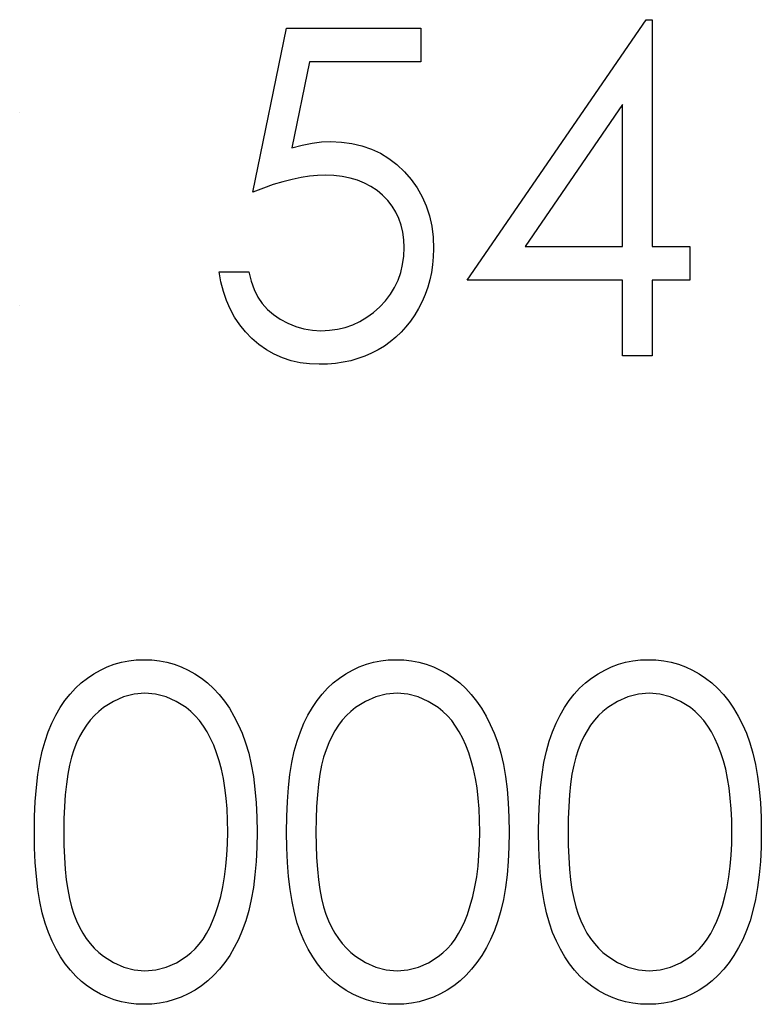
# Model space of a CAD drawing. Header units: inches. Extents: x 370 to 474, y 80 to 168.
# Tile 99 of 170: x 431.228 to 431.54, y 85.608 to 86.022. Entities that reach past the tile are written whole.
import ezdxf

# ---------------------------------------------------------------- set-up
doc = ezdxf.new("R2010")
doc.units = ezdxf.units.IN
doc.header["$LTSCALE"] = 0.5
doc.header["$MEASUREMENT"] = 0

msp = doc.modelspace()

# ---------------------------------------------------------------- linework, layer by layer
at = {"color": 7, "linetype": 'Continuous'}
for p, q in [((431.41636, 85.91269), (431.49158, 86.02222)), ((431.49158, 86.02222), (431.4941, 86.02222)), ((431.4941, 86.02222), (431.4941, 86.02222)), ((431.4941, 86.02222), (431.4941, 85.92683)), ((431.32627, 85.94979), (431.3404, 86.01869)), ((431.3404, 86.01869), (431.3404, 86.01869)), ((431.3404, 86.01869), (431.39693, 86.01869)), ((431.39693, 86.01869), (431.39693, 86.00456)), ((431.35009, 86.00456), (431.34264, 85.96831)), ((431.39693, 86.00456), (431.35009, 86.00456)), ((431.35009, 86.00456), (431.35009, 86.00456)), ((431.39693, 86.00456), (431.39693, 86.00456)), ((431.48173, 85.98661), (431.44068, 85.92683)), ((431.48173, 85.92683), (431.48173, 85.98661)), ((431.48173, 85.98661), (431.48173, 85.98661)), ((431.22822, 85.98336), (431.22822, 85.98336)), ((431.34264, 85.96831), (431.34703, 85.96947)), ((431.34703, 85.96947), (431.35119, 85.97033)), ((431.35119, 85.97033), (431.35514, 85.97083)), ((431.35514, 85.97083), (431.35887, 85.97099)), ((431.35887, 85.97099), (431.35887, 85.97099)), ((431.35887, 85.97099), (431.36348, 85.9708)), ((431.36348, 85.9708), (431.36789, 85.97019)), ((431.36789, 85.97019), (431.37209, 85.9692)), ((431.34264, 85.96831), (431.34264, 85.96831)), ((431.37209, 85.9692), (431.37609, 85.96782)), ((431.37609, 85.96782), (431.37987, 85.96605)), ((431.37987, 85.96605), (431.38343, 85.96387)), ((431.38343, 85.96387), (431.3868, 85.9613)), ((431.3868, 85.9613), (431.38998, 85.95832)), ((431.35663, 85.95686), (431.35343, 85.95675)), ((431.36033, 85.95672), (431.35663, 85.95686)), ((431.35663, 85.95686), (431.35663, 85.95686)), ((431.38998, 85.95832), (431.39285, 85.95504)), ((431.33485, 85.95288), (431.33066, 85.95145)), ((431.33891, 85.9541), (431.33485, 85.95288)), ((431.34277, 85.95509), (431.33891, 85.9541)), ((431.3465, 85.95586), (431.34277, 85.95509)), ((431.35003, 85.95642), (431.3465, 85.95586)), ((431.35343, 85.95675), (431.35003, 85.95642)), ((431.36381, 85.95633), (431.36033, 85.95672)), ((431.36712, 85.95567), (431.36381, 85.95633)), ((431.37024, 85.95476), (431.36712, 85.95567)), ((431.37317, 85.95355), (431.37024, 85.95476)), ((431.3759, 85.95211), (431.37317, 85.95355)), ((431.39285, 85.95504), (431.39533, 85.95156)), ((431.33066, 85.95145), (431.32627, 85.94979)), ((431.32627, 85.94979), (431.32627, 85.94979)), ((431.37847, 85.9504), (431.3759, 85.95211)), ((431.38081, 85.94841), (431.37847, 85.9504)), ((431.39533, 85.95156), (431.39746, 85.94783)), ((431.38294, 85.94623), (431.38081, 85.94841)), ((431.38479, 85.94388), (431.38294, 85.94623)), ((431.39746, 85.94783), (431.39917, 85.94391)), ((431.38633, 85.94137), (431.38479, 85.94388)), ((431.3876, 85.9387), (431.38633, 85.94137)), ((431.39917, 85.94391), (431.40052, 85.93974)), ((431.3886, 85.93588), (431.3876, 85.9387)), ((431.40052, 85.93974), (431.40146, 85.93536)), ((431.38931, 85.9329), (431.3886, 85.93588)), ((431.38973, 85.92975), (431.38931, 85.9329)), ((431.40146, 85.93536), (431.40204, 85.93075)), ((431.38987, 85.92644), (431.38973, 85.92975)), ((431.40204, 85.93075), (431.40223, 85.92592)), ((431.3897, 85.92277), (431.38987, 85.92644)), ((431.38987, 85.92644), (431.38987, 85.92644)), ((431.40223, 85.92592), (431.40212, 85.92255)), ((431.40223, 85.92592), (431.40223, 85.92592)), ((431.44068, 85.92683), (431.44068, 85.92683)), ((431.44068, 85.92683), (431.48173, 85.92683)), ((431.4941, 85.92683), (431.4941, 85.92683)), ((431.4941, 85.92683), (431.50999, 85.92683)), ((431.50999, 85.92683), (431.50999, 85.92683)), ((431.50999, 85.92683), (431.50999, 85.91269)), ((431.38923, 85.91926), (431.3897, 85.92277)), ((431.40212, 85.92255), (431.40185, 85.91924)), ((431.31285, 85.91203), (431.31213, 85.91623)), ((431.31213, 85.91623), (431.31213, 85.91623)), ((431.31213, 85.91623), (431.3245, 85.91623)), ((431.3245, 85.91623), (431.3245, 85.91623)), ((431.3245, 85.91623), (431.32549, 85.91231)), ((431.3873, 85.91272), (431.38843, 85.91592)), ((431.38843, 85.91592), (431.38923, 85.91926)), ((431.40135, 85.91601), (431.40066, 85.91283)), ((431.40185, 85.91924), (431.40135, 85.91601)), ((431.31385, 85.90803), (431.31285, 85.91203)), ((431.32549, 85.91231), (431.32676, 85.9088)), ((431.38584, 85.90968), (431.3873, 85.91272)), ((431.40066, 85.91283), (431.39978, 85.90974)), ((431.48173, 85.91269), (431.41636, 85.91269)), ((431.41636, 85.91269), (431.41636, 85.91269)), ((431.48173, 85.88089), (431.48173, 85.91269)), ((431.48173, 85.91269), (431.48173, 85.91269)), ((431.50999, 85.91269), (431.4941, 85.91269)), ((431.4941, 85.91269), (431.4941, 85.91269)), ((431.4941, 85.91269), (431.4941, 85.88089)), ((431.50999, 85.91269), (431.50999, 85.91269)), ((431.31512, 85.90422), (431.31385, 85.90803)), ((431.32676, 85.9088), (431.32834, 85.90565)), ((431.38407, 85.90679), (431.38584, 85.90968)), ((431.39978, 85.90974), (431.3987, 85.90673)), ((431.31669, 85.90063), (431.31512, 85.90422)), ((431.32834, 85.90565), (431.33019, 85.90289)), ((431.37957, 85.90149), (431.38197, 85.90405)), ((431.38197, 85.90405), (431.38407, 85.90679)), ((431.3974, 85.90378), (431.39594, 85.90088)), ((431.3987, 85.90673), (431.3974, 85.90378)), ((431.22822, 85.90209), (431.22822, 85.90209)), ((431.31857, 85.89721), (431.31669, 85.90063)), ((431.33019, 85.90289), (431.33237, 85.90047)), ((431.33237, 85.90047), (431.33488, 85.89828)), ((431.37416, 85.89713), (431.37692, 85.89914)), ((431.37692, 85.89914), (431.37957, 85.90149)), ((431.39594, 85.90088), (431.39431, 85.89812)), ((431.32072, 85.89401), (431.31857, 85.89721)), ((431.33488, 85.89828), (431.33772, 85.89632)), ((431.33772, 85.89632), (431.3409, 85.89464)), ((431.36825, 85.89401), (431.37126, 85.89539)), ((431.37126, 85.89539), (431.37416, 85.89713)), ((431.39252, 85.89552), (431.39061, 85.8931)), ((431.39431, 85.89812), (431.39252, 85.89552)), ((431.32315, 85.891), (431.32072, 85.89401)), ((431.32588, 85.88818), (431.32315, 85.891)), ((431.3409, 85.89464), (431.34427, 85.89326)), ((431.34427, 85.89326), (431.34774, 85.89229)), ((431.34774, 85.89229), (431.35128, 85.89169)), ((431.35128, 85.89169), (431.35489, 85.89149)), ((431.35489, 85.89149), (431.35843, 85.89166)), ((431.35489, 85.89149), (431.35489, 85.89149)), ((431.35843, 85.89166), (431.36182, 85.89213)), ((431.36182, 85.89213), (431.36511, 85.8929)), ((431.36511, 85.8929), (431.36825, 85.89401)), ((431.38857, 85.89083), (431.38636, 85.88873)), ((431.39061, 85.8931), (431.38857, 85.89083)), ((431.32883, 85.88564), (431.32588, 85.88818)), ((431.38401, 85.8868), (431.38156, 85.88503)), ((431.38636, 85.88873), (431.38401, 85.8868)), ((431.33198, 85.88346), (431.32883, 85.88564)), ((431.33527, 85.88158), (431.33198, 85.88346)), ((431.37893, 85.88343), (431.3762, 85.882)), ((431.38156, 85.88503), (431.37893, 85.88343)), ((431.33872, 85.88007), (431.33527, 85.88158)), ((431.34233, 85.87888), (431.33872, 85.88007)), ((431.34611, 85.87805), (431.34233, 85.87888)), ((431.36425, 85.87822), (431.36099, 85.87775)), ((431.3674, 85.87888), (431.36425, 85.87822)), ((431.37043, 85.87974), (431.3674, 85.87888)), ((431.37336, 85.88078), (431.37043, 85.87974)), ((431.3762, 85.882), (431.37336, 85.88078)), ((431.4941, 85.88089), (431.48173, 85.88089)), ((431.48173, 85.88089), (431.48173, 85.88089)), ((431.4941, 85.88089), (431.4941, 85.88089)), ((431.35006, 85.87753), (431.34611, 85.87805)), ((431.35417, 85.87736), (431.35006, 85.87753)), ((431.35763, 85.87744), (431.35417, 85.87736)), ((431.35417, 85.87736), (431.35417, 85.87736)), ((431.36099, 85.87775), (431.35763, 85.87744)), ((431.26217, 85.74886), (431.26502, 85.75019)), ((431.26502, 85.75019), (431.26797, 85.75126)), ((431.26797, 85.75126), (431.27098, 85.75212)), ((431.27098, 85.75212), (431.27407, 85.75272)), ((431.27407, 85.75272), (431.27722, 85.75308)), ((431.27722, 85.75308), (431.28047, 85.75319)), ((431.28047, 85.75319), (431.28047, 85.75319)), ((431.28047, 85.75319), (431.28376, 85.75308)), ((431.28376, 85.75308), (431.28699, 85.75272)), ((431.28699, 85.75272), (431.29011, 85.75212)), ((431.29011, 85.75212), (431.29317, 85.75126)), ((431.29317, 85.75126), (431.29615, 85.75019)), ((431.29615, 85.75019), (431.29905, 85.74886)), ((431.36817, 85.74886), (431.37101, 85.75019)), ((431.37101, 85.75019), (431.37397, 85.75126)), ((431.37397, 85.75126), (431.37697, 85.75212)), ((431.37697, 85.75212), (431.38007, 85.75272)), ((431.38007, 85.75272), (431.38321, 85.75308)), ((431.38321, 85.75308), (431.38647, 85.75319)), ((431.38647, 85.75319), (431.38647, 85.75319)), ((431.38647, 85.75319), (431.38976, 85.75308)), ((431.38976, 85.75308), (431.39298, 85.75272)), ((431.39298, 85.75272), (431.3961, 85.75212)), ((431.3961, 85.75212), (431.39917, 85.75126)), ((431.39917, 85.75126), (431.40215, 85.75019)), ((431.40215, 85.75019), (431.40505, 85.74886)), ((431.47417, 85.74886), (431.47701, 85.75019)), ((431.47701, 85.75019), (431.47996, 85.75126)), ((431.47996, 85.75126), (431.48297, 85.75212)), ((431.48297, 85.75212), (431.48606, 85.75272)), ((431.48606, 85.75272), (431.48921, 85.75308)), ((431.48921, 85.75308), (431.49247, 85.75319)), ((431.49247, 85.75319), (431.49247, 85.75319)), ((431.49247, 85.75319), (431.49575, 85.75308)), ((431.49575, 85.75308), (431.49898, 85.75272)), ((431.49898, 85.75272), (431.5021, 85.75212)), ((431.5021, 85.75212), (431.50516, 85.75126)), ((431.50516, 85.75126), (431.50815, 85.75019)), ((431.50815, 85.75019), (431.51104, 85.74886)), ((431.25668, 85.74549), (431.25939, 85.74729)), ((431.25939, 85.74729), (431.26217, 85.74886)), ((431.29905, 85.74886), (431.30189, 85.74729)), ((431.30189, 85.74729), (431.30463, 85.74547)), ((431.36268, 85.74549), (431.36538, 85.74729)), ((431.36538, 85.74729), (431.36817, 85.74886)), ((431.40505, 85.74886), (431.40789, 85.74729)), ((431.40789, 85.74729), (431.41062, 85.74547)), ((431.46867, 85.74549), (431.47138, 85.74729)), ((431.47138, 85.74729), (431.47417, 85.74886)), ((431.51104, 85.74886), (431.51389, 85.74729)), ((431.51389, 85.74729), (431.51662, 85.74547)), ((431.25166, 85.74121), (431.25409, 85.74345)), ((431.25409, 85.74345), (431.25668, 85.74549)), ((431.30463, 85.74547), (431.30725, 85.74342)), ((431.30725, 85.74342), (431.30976, 85.7411)), ((431.35765, 85.74121), (431.36008, 85.74345)), ((431.36008, 85.74345), (431.36268, 85.74549)), ((431.41062, 85.74547), (431.41325, 85.74342)), ((431.41325, 85.74342), (431.41576, 85.7411)), ((431.46365, 85.74121), (431.46608, 85.74345)), ((431.46608, 85.74345), (431.46867, 85.74549)), ((431.51662, 85.74547), (431.51924, 85.74342)), ((431.51924, 85.74342), (431.52175, 85.7411)), ((431.24727, 85.73602), (431.24939, 85.73873)), ((431.24939, 85.73873), (431.25166, 85.74121)), ((431.27189, 85.73757), (431.26761, 85.73567)), ((431.27633, 85.73867), (431.27189, 85.73757)), ((431.28089, 85.73906), (431.27633, 85.73867)), ((431.28539, 85.73867), (431.28089, 85.73906)), ((431.28089, 85.73906), (431.28089, 85.73906)), ((431.28978, 85.73757), (431.28539, 85.73867)), ((431.29403, 85.73567), (431.28978, 85.73757)), ((431.30976, 85.7411), (431.31211, 85.73856)), ((431.31211, 85.73856), (431.31432, 85.7358)), ((431.35326, 85.73602), (431.35539, 85.73873)), ((431.35539, 85.73873), (431.35765, 85.74121)), ((431.37789, 85.73757), (431.37361, 85.73567)), ((431.38233, 85.73867), (431.37789, 85.73757)), ((431.38688, 85.73906), (431.38233, 85.73867)), ((431.39138, 85.73867), (431.38688, 85.73906)), ((431.38688, 85.73906), (431.38688, 85.73906)), ((431.39577, 85.73757), (431.39138, 85.73867)), ((431.40002, 85.73567), (431.39577, 85.73757)), ((431.41576, 85.7411), (431.4181, 85.73856)), ((431.4181, 85.73856), (431.42031, 85.7358)), ((431.45926, 85.73602), (431.46139, 85.73873)), ((431.46139, 85.73873), (431.46365, 85.74121)), ((431.48388, 85.73757), (431.4796, 85.73567)), ((431.48833, 85.73867), (431.48388, 85.73757)), ((431.49288, 85.73906), (431.48833, 85.73867)), ((431.49738, 85.73867), (431.49288, 85.73906)), ((431.49288, 85.73906), (431.49288, 85.73906)), ((431.50177, 85.73757), (431.49738, 85.73867)), ((431.50602, 85.73567), (431.50177, 85.73757)), ((431.52175, 85.7411), (431.5241, 85.73856)), ((431.5241, 85.73856), (431.52631, 85.7358)), ((431.24528, 85.73307), (431.24727, 85.73602)), ((431.26761, 85.73567), (431.26344, 85.73304)), ((431.2982, 85.73304), (431.29403, 85.73567)), ((431.31432, 85.7358), (431.31639, 85.73277)), ((431.35128, 85.73307), (431.35326, 85.73602)), ((431.37361, 85.73567), (431.36944, 85.73304)), ((431.40419, 85.73304), (431.40002, 85.73567)), ((431.42031, 85.7358), (431.42238, 85.73277)), ((431.45727, 85.73307), (431.45926, 85.73602)), ((431.4796, 85.73567), (431.47544, 85.73304)), ((431.51019, 85.73304), (431.50602, 85.73567)), ((431.52631, 85.7358), (431.52838, 85.73277)), ((431.24175, 85.72653), (431.24343, 85.72992)), ((431.24343, 85.72992), (431.24528, 85.73307)), ((431.25961, 85.7297), (431.25787, 85.72774)), ((431.26146, 85.73147), (431.25961, 85.7297)), ((431.26344, 85.73304), (431.26146, 85.73147)), ((431.30018, 85.73144), (431.2982, 85.73304)), ((431.30206, 85.72962), (431.30018, 85.73144)), ((431.30385, 85.72758), (431.30206, 85.72962)), ((431.31639, 85.73277), (431.31832, 85.72951)), ((431.31832, 85.72951), (431.32008, 85.726)), ((431.34774, 85.72653), (431.34943, 85.72992)), ((431.34943, 85.72992), (431.35128, 85.73307)), ((431.3656, 85.7297), (431.36386, 85.72774)), ((431.36745, 85.73147), (431.3656, 85.7297)), ((431.36944, 85.73304), (431.36745, 85.73147)), ((431.40618, 85.73144), (431.40419, 85.73304)), ((431.40806, 85.72962), (431.40618, 85.73144)), ((431.40985, 85.72758), (431.40806, 85.72962)), ((431.42238, 85.73277), (431.42431, 85.72951)), ((431.42431, 85.72951), (431.42608, 85.726)), ((431.45374, 85.72653), (431.45542, 85.72992)), ((431.45542, 85.72992), (431.45727, 85.73307)), ((431.4716, 85.7297), (431.46986, 85.72774)), ((431.47345, 85.73147), (431.4716, 85.7297)), ((431.47544, 85.73304), (431.47345, 85.73147)), ((431.51218, 85.73144), (431.51019, 85.73304)), ((431.51405, 85.72962), (431.51218, 85.73144)), ((431.51585, 85.72758), (431.51405, 85.72962)), ((431.52838, 85.73277), (431.53031, 85.72951)), ((431.53031, 85.72951), (431.53208, 85.726)), ((431.24023, 85.72291), (431.24175, 85.72653)), ((431.25627, 85.72562), (431.25478, 85.72333)), ((431.25787, 85.72774), (431.25627, 85.72562)), ((431.30551, 85.72531), (431.30385, 85.72758)), ((431.30706, 85.72283), (431.30551, 85.72531)), ((431.32008, 85.726), (431.32174, 85.72225)), ((431.34622, 85.72291), (431.34774, 85.72653)), ((431.36226, 85.72562), (431.36077, 85.72333)), ((431.36386, 85.72774), (431.36226, 85.72562)), ((431.41151, 85.72531), (431.40985, 85.72758)), ((431.41305, 85.72283), (431.41151, 85.72531)), ((431.42608, 85.726), (431.42774, 85.72225)), ((431.45222, 85.72291), (431.45374, 85.72653)), ((431.46826, 85.72562), (431.46677, 85.72333)), ((431.46986, 85.72774), (431.46826, 85.72562)), ((431.5175, 85.72531), (431.51585, 85.72758)), ((431.51905, 85.72283), (431.5175, 85.72531)), ((431.53208, 85.726), (431.53373, 85.72225)), ((431.23888, 85.71899), (431.24023, 85.72291)), ((431.25478, 85.72333), (431.2534, 85.72084)), ((431.30849, 85.72013), (431.30706, 85.72283)), ((431.32174, 85.72225), (431.3232, 85.71822)), ((431.34487, 85.71899), (431.34622, 85.72291)), ((431.36077, 85.72333), (431.35939, 85.72084)), ((431.41449, 85.72013), (431.41305, 85.72283)), ((431.42774, 85.72225), (431.4292, 85.71822)), ((431.45087, 85.71899), (431.45222, 85.72291)), ((431.46677, 85.72333), (431.46539, 85.72084)), ((431.52048, 85.72013), (431.51905, 85.72283)), ((431.53373, 85.72225), (431.5352, 85.71822)), ((431.23769, 85.71469), (431.23888, 85.71899)), ((431.25215, 85.71819), (431.25102, 85.71535)), ((431.2534, 85.72084), (431.25215, 85.71819)), ((431.30982, 85.71723), (431.30849, 85.72013)), ((431.31103, 85.71408), (431.30982, 85.71723)), ((431.3232, 85.71822), (431.3245, 85.71386)), ((431.34369, 85.71469), (431.34487, 85.71899)), ((431.35815, 85.71819), (431.35702, 85.71535)), ((431.35939, 85.72084), (431.35815, 85.71819)), ((431.41581, 85.71723), (431.41449, 85.72013)), ((431.41703, 85.71408), (431.41581, 85.71723)), ((431.4292, 85.71822), (431.4305, 85.71386)), ((431.44968, 85.71469), (431.45087, 85.71899)), ((431.46415, 85.71819), (431.46301, 85.71535)), ((431.46539, 85.72084), (431.46415, 85.71819)), ((431.52181, 85.71723), (431.52048, 85.72013)), ((431.52302, 85.71408), (431.52181, 85.71723)), ((431.5352, 85.71822), (431.53649, 85.71386)), ((431.23667, 85.71), (431.23769, 85.71469)), ((431.25102, 85.71535), (431.25003, 85.71226)), ((431.31211, 85.71071), (431.31103, 85.71408)), ((431.3245, 85.71386), (431.32558, 85.70917)), ((431.34266, 85.71), (431.34369, 85.71469)), ((431.35702, 85.71535), (431.35602, 85.71226)), ((431.4181, 85.71071), (431.41703, 85.71408)), ((431.4305, 85.71386), (431.43157, 85.70917)), ((431.44866, 85.71), (431.44968, 85.71469)), ((431.46301, 85.71535), (431.46202, 85.71226)), ((431.5241, 85.71071), (431.52302, 85.71408)), ((431.53649, 85.71386), (431.53757, 85.70917)), ((431.23587, 85.70492), (431.23667, 85.71)), ((431.24917, 85.70881), (431.24843, 85.70503)), ((431.25003, 85.71226), (431.24917, 85.70881)), ((431.31307, 85.70712), (431.31211, 85.71071)), ((431.32558, 85.70917), (431.32646, 85.70414)), ((431.34186, 85.70492), (431.34266, 85.71)), ((431.35517, 85.70881), (431.35442, 85.70503)), ((431.35602, 85.71226), (431.35517, 85.70881)), ((431.41907, 85.70712), (431.4181, 85.71071)), ((431.43157, 85.70917), (431.43246, 85.70414)), ((431.44786, 85.70492), (431.44866, 85.71)), ((431.46116, 85.70881), (431.46042, 85.70503)), ((431.46202, 85.71226), (431.46116, 85.70881)), ((431.52507, 85.70712), (431.5241, 85.71071)), ((431.53757, 85.70917), (431.53845, 85.70414)), ((431.23523, 85.69945), (431.23587, 85.70492)), ((431.24843, 85.70503), (431.24785, 85.70086)), ((431.31385, 85.70332), (431.31307, 85.70712)), ((431.34123, 85.69945), (431.34186, 85.70492)), ((431.35442, 85.70503), (431.35384, 85.70086)), ((431.41984, 85.70332), (431.41907, 85.70712)), ((431.44723, 85.69945), (431.44786, 85.70492)), ((431.46042, 85.70503), (431.45984, 85.70086)), ((431.52584, 85.70332), (431.52507, 85.70712)), ((431.24785, 85.70086), (431.24738, 85.69636)), ((431.31451, 85.69926), (431.31385, 85.70332)), ((431.32646, 85.70414), (431.32715, 85.69879)), ((431.35384, 85.70086), (431.35337, 85.69636)), ((431.42051, 85.69926), (431.41984, 85.70332)), ((431.43246, 85.70414), (431.43315, 85.69879)), ((431.45984, 85.70086), (431.45937, 85.69636)), ((431.5265, 85.69926), (431.52584, 85.70332)), ((431.53845, 85.70414), (431.53914, 85.69879)), ((431.23476, 85.69357), (431.23523, 85.69945)), ((431.24738, 85.69636), (431.24705, 85.69153)), ((431.31501, 85.69498), (431.31451, 85.69926)), ((431.32715, 85.69879), (431.32765, 85.69307)), ((431.34076, 85.69357), (431.34123, 85.69945)), ((431.35337, 85.69636), (431.35304, 85.69153)), ((431.421, 85.69498), (431.42051, 85.69926)), ((431.43315, 85.69879), (431.43364, 85.69307)), ((431.44676, 85.69357), (431.44723, 85.69945)), ((431.45937, 85.69636), (431.45904, 85.69153)), ((431.527, 85.69498), (431.5265, 85.69926)), ((431.53914, 85.69879), (431.53964, 85.69307)), ((431.23449, 85.68733), (431.23476, 85.69357)), ((431.31539, 85.69048), (431.31501, 85.69498)), ((431.32765, 85.69307), (431.32792, 85.68706)), ((431.34048, 85.68733), (431.34076, 85.69357)), ((431.42139, 85.69048), (431.421, 85.69498)), ((431.43364, 85.69307), (431.43392, 85.68706)), ((431.44648, 85.68733), (431.44676, 85.69357)), ((431.52738, 85.69048), (431.527, 85.69498)), ((431.53964, 85.69307), (431.53992, 85.68706)), ((431.24705, 85.69153), (431.24683, 85.68631)), ((431.31559, 85.68573), (431.31539, 85.69048)), ((431.35304, 85.69153), (431.35282, 85.68631)), ((431.42158, 85.68573), (431.42139, 85.69048)), ((431.45904, 85.69153), (431.45882, 85.68631)), ((431.52758, 85.68573), (431.52738, 85.69048)), ((431.2344, 85.68071), (431.23449, 85.68733)), ((431.24683, 85.68631), (431.24677, 85.68076)), ((431.31567, 85.68076), (431.31559, 85.68573)), ((431.32792, 85.68706), (431.32803, 85.68071)), ((431.3404, 85.68071), (431.34048, 85.68733)), ((431.35282, 85.68631), (431.35277, 85.68076)), ((431.42166, 85.68076), (431.42158, 85.68573)), ((431.43392, 85.68706), (431.43403, 85.68071)), ((431.4464, 85.68071), (431.44648, 85.68733)), ((431.45882, 85.68631), (431.45876, 85.68076)), ((431.52766, 85.68076), (431.52758, 85.68573)), ((431.53992, 85.68706), (431.54003, 85.68071)), ((431.23449, 85.67414), (431.2344, 85.68071)), ((431.24677, 85.68076), (431.24683, 85.67524)), ((431.31559, 85.67579), (431.31567, 85.68076)), ((431.31567, 85.68076), (431.31567, 85.68076)), ((431.32803, 85.68071), (431.32792, 85.67439)), ((431.32803, 85.68071), (431.32803, 85.68071)), ((431.34048, 85.67414), (431.3404, 85.68071)), ((431.35277, 85.68076), (431.35282, 85.67524)), ((431.42158, 85.67579), (431.42166, 85.68076)), ((431.42166, 85.68076), (431.42166, 85.68076)), ((431.43403, 85.68071), (431.43392, 85.67439)), ((431.43403, 85.68071), (431.43403, 85.68071)), ((431.44648, 85.67414), (431.4464, 85.68071)), ((431.45876, 85.68076), (431.45882, 85.67524)), ((431.52758, 85.67579), (431.52766, 85.68076)), ((431.52766, 85.68076), (431.52766, 85.68076)), ((431.54003, 85.68071), (431.53992, 85.67439)), ((431.54003, 85.68071), (431.54003, 85.68071)), ((431.31534, 85.67099), (431.31559, 85.67579)), ((431.42133, 85.67099), (431.42158, 85.67579)), ((431.52733, 85.67099), (431.52758, 85.67579)), ((431.23476, 85.66793), (431.23449, 85.67414)), ((431.24683, 85.67524), (431.24705, 85.67005)), ((431.32792, 85.67439), (431.32765, 85.6684)), ((431.34076, 85.66793), (431.34048, 85.67414)), ((431.35282, 85.67524), (431.35304, 85.67005)), ((431.43392, 85.67439), (431.43364, 85.6684)), ((431.44676, 85.66793), (431.44648, 85.67414)), ((431.45882, 85.67524), (431.45904, 85.67005)), ((431.53992, 85.67439), (431.53964, 85.6684)), ((431.23523, 85.66208), (431.23476, 85.66793)), ((431.24705, 85.67005), (431.24738, 85.66519)), ((431.31492, 85.66638), (431.31534, 85.67099)), ((431.32765, 85.6684), (431.32715, 85.66271)), ((431.34123, 85.66208), (431.34076, 85.66793)), ((431.35304, 85.67005), (431.35337, 85.66519)), ((431.42092, 85.66638), (431.42133, 85.67099)), ((431.43364, 85.6684), (431.43315, 85.66271)), ((431.44723, 85.66208), (431.44676, 85.66793)), ((431.45904, 85.67005), (431.45937, 85.66519)), ((431.52692, 85.66638), (431.52733, 85.67099)), ((431.53964, 85.6684), (431.53914, 85.66271)), ((431.24738, 85.66519), (431.24782, 85.66072)), ((431.31437, 85.66197), (431.31492, 85.66638)), ((431.35337, 85.66519), (431.35382, 85.66072)), ((431.42037, 85.66197), (431.42092, 85.66638)), ((431.45937, 85.66519), (431.45981, 85.66072)), ((431.52636, 85.66197), (431.52692, 85.66638)), ((431.23589, 85.65664), (431.23523, 85.66208)), ((431.24782, 85.66072), (431.24843, 85.65658)), ((431.31363, 85.65774), (431.31437, 85.66197)), ((431.32715, 85.66271), (431.32649, 85.65738)), ((431.34189, 85.65664), (431.34123, 85.66208)), ((431.35382, 85.66072), (431.35442, 85.65658)), ((431.41962, 85.65774), (431.42037, 85.66197)), ((431.43315, 85.66271), (431.43248, 85.65738)), ((431.44789, 85.65664), (431.44723, 85.66208)), ((431.45981, 85.66072), (431.46042, 85.65658)), ((431.52562, 85.65774), (431.52636, 85.66197)), ((431.53914, 85.66271), (431.53848, 85.65738)), ((431.23672, 85.65156), (431.23589, 85.65664)), ((431.24843, 85.65658), (431.24914, 85.65277)), ((431.31274, 85.65368), (431.31363, 85.65774)), ((431.32649, 85.65738), (431.32561, 85.65239)), ((431.34272, 85.65156), (431.34189, 85.65664)), ((431.35442, 85.65658), (431.35514, 85.65277)), ((431.41874, 85.65368), (431.41962, 85.65774)), ((431.43248, 85.65738), (431.4316, 85.65239)), ((431.44872, 85.65156), (431.44789, 85.65664)), ((431.46042, 85.65658), (431.46114, 85.65277)), ((431.52473, 85.65368), (431.52562, 85.65774)), ((431.53848, 85.65738), (431.5376, 85.65239)), ((431.23772, 85.64684), (431.23672, 85.65156)), ((431.24914, 85.65277), (431.25, 85.64932)), ((431.31167, 85.64982), (431.31274, 85.65368)), ((431.32561, 85.65239), (431.32453, 85.64772)), ((431.34371, 85.64684), (431.34272, 85.65156)), ((431.35514, 85.65277), (431.356, 85.64932)), ((431.41766, 85.64982), (431.41874, 85.65368)), ((431.4316, 85.65239), (431.43053, 85.64772)), ((431.44971, 85.64684), (431.44872, 85.65156)), ((431.46114, 85.65277), (431.46199, 85.64932)), ((431.52366, 85.64982), (431.52473, 85.65368)), ((431.5376, 85.65239), (431.53652, 85.64772)), ((431.23893, 85.64251), (431.23772, 85.64684)), ((431.25, 85.64932), (431.25099, 85.64623)), ((431.31045, 85.64612), (431.31167, 85.64982)), ((431.32453, 85.64772), (431.32329, 85.64336)), ((431.34493, 85.64251), (431.34371, 85.64684)), ((431.356, 85.64932), (431.35699, 85.64623)), ((431.41645, 85.64612), (431.41766, 85.64982)), ((431.43053, 85.64772), (431.42928, 85.64336)), ((431.45092, 85.64251), (431.44971, 85.64684)), ((431.46199, 85.64932), (431.46299, 85.64623)), ((431.52244, 85.64612), (431.52366, 85.64982)), ((431.53652, 85.64772), (431.53528, 85.64336)), ((431.24031, 85.63856), (431.23893, 85.64251)), ((431.25099, 85.64623), (431.25213, 85.64339)), ((431.25213, 85.64339), (431.25337, 85.64074)), ((431.30813, 85.64057), (431.30935, 85.64325)), ((431.30935, 85.64325), (431.31045, 85.64612)), ((431.31045, 85.64612), (431.31045, 85.64612)), ((431.32329, 85.64336), (431.32182, 85.63936)), ((431.34631, 85.63856), (431.34493, 85.64251)), ((431.35699, 85.64623), (431.35812, 85.64339)), ((431.35812, 85.64339), (431.35936, 85.64074)), ((431.41413, 85.64057), (431.41534, 85.64325)), ((431.41534, 85.64325), (431.41645, 85.64612)), ((431.41645, 85.64612), (431.41645, 85.64612)), ((431.42928, 85.64336), (431.42782, 85.63936)), ((431.4523, 85.63856), (431.45092, 85.64251)), ((431.46299, 85.64623), (431.46412, 85.64339)), ((431.46412, 85.64339), (431.46536, 85.64074)), ((431.52013, 85.64057), (431.52134, 85.64325)), ((431.52134, 85.64325), (431.52244, 85.64612)), ((431.52244, 85.64612), (431.52244, 85.64612)), ((431.53528, 85.64336), (431.53382, 85.63936)), ((431.24186, 85.63491), (431.24031, 85.63856)), ((431.25337, 85.64074), (431.25472, 85.63825)), ((431.25472, 85.63825), (431.25621, 85.63596)), ((431.30678, 85.63806), (431.30813, 85.64057)), ((431.32182, 85.63936), (431.3202, 85.63563)), ((431.34785, 85.63491), (431.34631, 85.63856)), ((431.35936, 85.64074), (431.36072, 85.63825)), ((431.36072, 85.63825), (431.36221, 85.63596)), ((431.41278, 85.63806), (431.41413, 85.64057)), ((431.42782, 85.63936), (431.42619, 85.63563)), ((431.45385, 85.63491), (431.4523, 85.63856)), ((431.46536, 85.64074), (431.46671, 85.63825)), ((431.46671, 85.63825), (431.4682, 85.63596)), ((431.51877, 85.63806), (431.52013, 85.64057)), ((431.53382, 85.63936), (431.53219, 85.63563)), ((431.24357, 85.63149), (431.24186, 85.63491)), ((431.25621, 85.63596), (431.25784, 85.63384)), ((431.30372, 85.63364), (431.30532, 85.63577)), ((431.30532, 85.63577), (431.30678, 85.63806)), ((431.3202, 85.63563), (431.31843, 85.63215)), ((431.34956, 85.63149), (431.34785, 85.63491)), ((431.36221, 85.63596), (431.36384, 85.63384)), ((431.40971, 85.63364), (431.41131, 85.63577)), ((431.41131, 85.63577), (431.41278, 85.63806)), ((431.42619, 85.63563), (431.42442, 85.63215)), ((431.45556, 85.63149), (431.45385, 85.63491)), ((431.4682, 85.63596), (431.46983, 85.63384)), ((431.51571, 85.63364), (431.51731, 85.63577)), ((431.51731, 85.63577), (431.51877, 85.63806)), ((431.53219, 85.63563), (431.53042, 85.63215)), ((431.24542, 85.62832), (431.24357, 85.63149)), ((431.25784, 85.63384), (431.25958, 85.63188)), ((431.25958, 85.63188), (431.26146, 85.63011)), ((431.26146, 85.63011), (431.26344, 85.62851)), ((431.29822, 85.62837), (431.30018, 85.62995)), ((431.30018, 85.62995), (431.302, 85.63168)), ((431.302, 85.63168), (431.30372, 85.63364)), ((431.31843, 85.63215), (431.31652, 85.6289)), ((431.35141, 85.62832), (431.34956, 85.63149)), ((431.36384, 85.63384), (431.36557, 85.63188)), ((431.36557, 85.63188), (431.36745, 85.63011)), ((431.36745, 85.63011), (431.36944, 85.62851)), ((431.40422, 85.62837), (431.40618, 85.62995)), ((431.40618, 85.62995), (431.408, 85.63168)), ((431.408, 85.63168), (431.40971, 85.63364)), ((431.42442, 85.63215), (431.42252, 85.6289)), ((431.45741, 85.62832), (431.45556, 85.63149)), ((431.46983, 85.63384), (431.47157, 85.63188)), ((431.47157, 85.63188), (431.47345, 85.63011)), ((431.47345, 85.63011), (431.47544, 85.62851)), ((431.51022, 85.62837), (431.51218, 85.62995)), ((431.51218, 85.62995), (431.514, 85.63168)), ((431.514, 85.63168), (431.51571, 85.63364)), ((431.53042, 85.63215), (431.52852, 85.6289)), ((431.24741, 85.62539), (431.24542, 85.62832)), ((431.26344, 85.62851), (431.26764, 85.62586)), ((431.26764, 85.62586), (431.27194, 85.62398)), ((431.28986, 85.62396), (431.29411, 85.62578)), ((431.29411, 85.62578), (431.29822, 85.62837)), ((431.31445, 85.62586), (431.31225, 85.62307)), ((431.31652, 85.6289), (431.31445, 85.62586)), ((431.3534, 85.62539), (431.35141, 85.62832)), ((431.36944, 85.62851), (431.37363, 85.62586)), ((431.37363, 85.62586), (431.37794, 85.62398)), ((431.39586, 85.62396), (431.40011, 85.62578)), ((431.40011, 85.62578), (431.40422, 85.62837)), ((431.42045, 85.62586), (431.41824, 85.62307)), ((431.42252, 85.6289), (431.42045, 85.62586)), ((431.4594, 85.62539), (431.45741, 85.62832)), ((431.47544, 85.62851), (431.47963, 85.62586)), ((431.47963, 85.62586), (431.48394, 85.62398)), ((431.50185, 85.62396), (431.5061, 85.62578)), ((431.5061, 85.62578), (431.51022, 85.62837)), ((431.52645, 85.62586), (431.52424, 85.62307)), ((431.52852, 85.6289), (431.52645, 85.62586)), ((431.24953, 85.62266), (431.24741, 85.62539)), ((431.25179, 85.62017), (431.24953, 85.62266)), ((431.27194, 85.62398), (431.27636, 85.62285)), ((431.27636, 85.62285), (431.28089, 85.62247)), ((431.28089, 85.62247), (431.28544, 85.62282)), ((431.28089, 85.62247), (431.28089, 85.62247)), ((431.28544, 85.62282), (431.28986, 85.62396)), ((431.31225, 85.62307), (431.30987, 85.62053)), ((431.35553, 85.62266), (431.3534, 85.62539)), ((431.35779, 85.62017), (431.35553, 85.62266)), ((431.37794, 85.62398), (431.38236, 85.62285)), ((431.38236, 85.62285), (431.38688, 85.62247)), ((431.38688, 85.62247), (431.39144, 85.62282)), ((431.38688, 85.62247), (431.38688, 85.62247)), ((431.39144, 85.62282), (431.39586, 85.62396)), ((431.41824, 85.62307), (431.41587, 85.62053)), ((431.46152, 85.62266), (431.4594, 85.62539)), ((431.46379, 85.62017), (431.46152, 85.62266)), ((431.48394, 85.62398), (431.48835, 85.62285)), ((431.48835, 85.62285), (431.49288, 85.62247)), ((431.49288, 85.62247), (431.49744, 85.62282)), ((431.49288, 85.62247), (431.49288, 85.62247)), ((431.49744, 85.62282), (431.50185, 85.62396)), ((431.52424, 85.62307), (431.52186, 85.62053)), ((431.25422, 85.61794), (431.25179, 85.62017)), ((431.25679, 85.61592), (431.25422, 85.61794)), ((431.30736, 85.61821), (431.30471, 85.61614)), ((431.30987, 85.62053), (431.30736, 85.61821)), ((431.36022, 85.61794), (431.35779, 85.62017)), ((431.36279, 85.61592), (431.36022, 85.61794)), ((431.41336, 85.61821), (431.41071, 85.61614)), ((431.41587, 85.62053), (431.41336, 85.61821)), ((431.46622, 85.61794), (431.46379, 85.62017)), ((431.46878, 85.61592), (431.46622, 85.61794)), ((431.51935, 85.61821), (431.5167, 85.61614)), ((431.52186, 85.62053), (431.51935, 85.61821)), ((431.25947, 85.61416), (431.25679, 85.61592)), ((431.26223, 85.61261), (431.25947, 85.61416)), ((431.30195, 85.61432), (431.29911, 85.61272)), ((431.30471, 85.61614), (431.30195, 85.61432)), ((431.36546, 85.61416), (431.36279, 85.61592)), ((431.36822, 85.61261), (431.36546, 85.61416)), ((431.40795, 85.61432), (431.4051, 85.61272)), ((431.41071, 85.61614), (431.40795, 85.61432)), ((431.47146, 85.61416), (431.46878, 85.61592)), ((431.47422, 85.61261), (431.47146, 85.61416)), ((431.51394, 85.61432), (431.5111, 85.61272)), ((431.5167, 85.61614), (431.51394, 85.61432)), ((431.26507, 85.61129), (431.26223, 85.61261)), ((431.268, 85.61024), (431.26507, 85.61129)), ((431.27098, 85.60941), (431.268, 85.61024)), ((431.27407, 85.6088), (431.27098, 85.60941)), ((431.29014, 85.60944), (431.28699, 85.60883)), ((431.2932, 85.61029), (431.29014, 85.60944)), ((431.29618, 85.6114), (431.2932, 85.61029)), ((431.29911, 85.61272), (431.29618, 85.6114)), ((431.37107, 85.61129), (431.36822, 85.61261)), ((431.37399, 85.61024), (431.37107, 85.61129)), ((431.37697, 85.60941), (431.37399, 85.61024)), ((431.38007, 85.6088), (431.37697, 85.60941)), ((431.39613, 85.60944), (431.39298, 85.60883)), ((431.3992, 85.61029), (431.39613, 85.60944)), ((431.40218, 85.6114), (431.3992, 85.61029)), ((431.4051, 85.61272), (431.40218, 85.6114)), ((431.47706, 85.61129), (431.47422, 85.61261)), ((431.47999, 85.61024), (431.47706, 85.61129)), ((431.48297, 85.60941), (431.47999, 85.61024)), ((431.48606, 85.6088), (431.48297, 85.60941)), ((431.50213, 85.60944), (431.49898, 85.60883)), ((431.50519, 85.61029), (431.50213, 85.60944)), ((431.50817, 85.6114), (431.50519, 85.61029)), ((431.5111, 85.61272), (431.50817, 85.6114)), ((431.27722, 85.60844), (431.27407, 85.6088)), ((431.28047, 85.60833), (431.27722, 85.60844)), ((431.28376, 85.60844), (431.28047, 85.60833)), ((431.28047, 85.60833), (431.28047, 85.60833)), ((431.28699, 85.60883), (431.28376, 85.60844)), ((431.38321, 85.60844), (431.38007, 85.6088)), ((431.38647, 85.60833), (431.38321, 85.60844)), ((431.38976, 85.60844), (431.38647, 85.60833)), ((431.38647, 85.60833), (431.38647, 85.60833)), ((431.39298, 85.60883), (431.38976, 85.60844)), ((431.48921, 85.60844), (431.48606, 85.6088)), ((431.49247, 85.60833), (431.48921, 85.60844)), ((431.49575, 85.60844), (431.49247, 85.60833)), ((431.49247, 85.60833), (431.49247, 85.60833)), ((431.49898, 85.60883), (431.49575, 85.60844))]:
    msp.add_line(p, q, dxfattribs=at)

doc.saveas('drawing.dxf')
